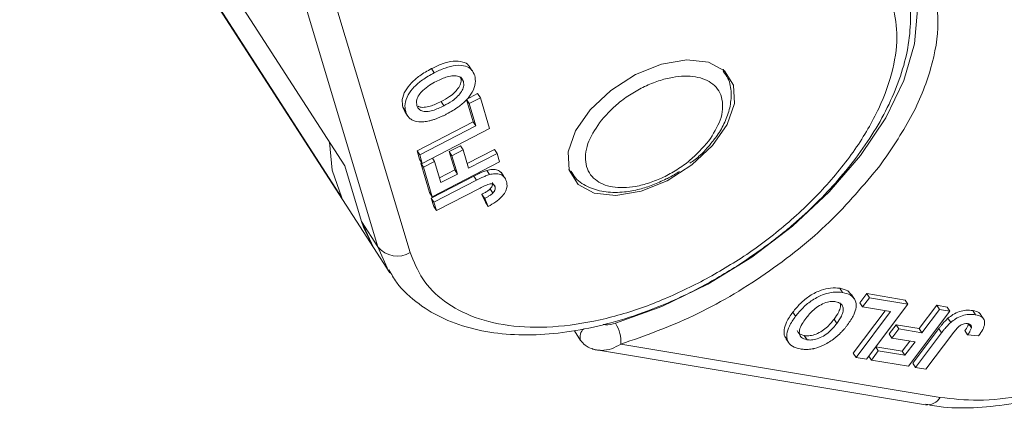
# Model space of a CAD drawing. Header units: millimetres. Extents: x 3378 to 3879, y -297 to 55.
# Tile 17 of 31: x 3637 to 3666, y -34 to -23. Entities that reach past the tile are written whole.
import ezdxf

# ---------------------------------------------------------------- set-up
doc = ezdxf.new("R2010")
doc.units = ezdxf.units.MM

msp = doc.modelspace()

# ---------------------------------------------------------------- linework, layer by layer
at = {"color": 7, "linetype": 'Continuous', "lineweight": 15}
for p, q in [((3646.826, -27.029), (3637.474, -12.541)), ((3638.299, -14.886), (3647.65, -29.374)), ((3646.741, -27.944), (3638.948, -15.871)), ((3645.498, -21.791), (3647.774, -29.352)), ((3648.706, -29.514), (3646.51, -22.219)), ((3649.313, -24.234), (3649.391, -24.355)), ((3650.48, -24.282), (3650.402, -24.161)), ((3657.697, -24.256), (3657.73, -24.302)), ((3657.739, -24.316), (3657.705, -24.262)), ((3650.158, -24.48), (3650.236, -24.601)), ((3649.671, -25.302), (3649.593, -25.181)), ((3650.321, -25.118), (3650.644, -24.951)), ((3650.514, -25.758), (3650.321, -25.118)), ((3650.321, -25.118), (3650.399, -25.238)), ((3650.399, -25.238), (3650.722, -25.071)), ((3650.722, -25.071), (3650.644, -24.951)), ((3650.722, -25.071), (3650.987, -25.952)), ((3648.496, -25.344), (3648.574, -25.464)), ((3648.552, -25.467), (3648.63, -25.587)), ((3650.592, -25.879), (3650.399, -25.238)), ((3648.901, -26.593), (3650.514, -25.758)), ((3650.514, -25.758), (3650.592, -25.879)), ((3648.978, -26.713), (3650.592, -25.879)), ((3650.987, -25.952), (3649.051, -26.953)), ((3648.973, -26.833), (3648.901, -26.593)), ((3648.901, -26.593), (3648.978, -26.713)), ((3649.825, -26.613), (3650.147, -26.446)), ((3649.984, -27.141), (3649.825, -26.613)), ((3649.825, -26.613), (3649.903, -26.734)), ((3649.903, -26.734), (3650.225, -26.567)), ((3650.147, -26.446), (3650.225, -26.567)), ((3650.225, -26.567), (3650.384, -27.095)), ((3650.342, -26.956), (3651.126, -26.551)), ((3651.204, -26.671), (3651.126, -26.551)), ((3648.973, -26.833), (3649.051, -26.953)), ((3649.051, -26.953), (3648.978, -26.713)), ((3649.084, -27.064), (3649.407, -26.898)), ((3649.345, -26.801), (3649.407, -26.898)), ((3649.407, -26.898), (3649.59, -27.506)), ((3650.062, -27.262), (3649.903, -26.734)), ((3650.384, -27.095), (3651.204, -26.671)), ((3651.204, -26.671), (3651.276, -26.911)), ((3647.307, -28.627), (3646.826, -27.029)), ((3649.006, -26.944), (3649.035, -26.929)), ((3649.262, -27.792), (3649.006, -26.944)), ((3649.006, -26.944), (3649.084, -27.064)), ((3649.34, -27.913), (3649.084, -27.064)), ((3651.276, -26.911), (3649.34, -27.913)), ((3649.548, -27.367), (3649.984, -27.141)), ((3649.984, -27.141), (3650.062, -27.262)), ((3650.907, -27.157), (3650.984, -27.277)), ((3653.307, -27.185), (3653.266, -27.116)), ((3653.269, -27.126), (3653.303, -27.179)), ((3649.309, -27.951), (3650.53, -27.32)), ((3649.387, -28.072), (3650.608, -27.441)), ((3649.59, -27.506), (3650.062, -27.262)), ((3650.53, -27.32), (3650.608, -27.441)), ((3651.395, -27.332), (3651.317, -27.211)), ((3650.713, -27.664), (3649.46, -28.312)), ((3651, -27.687), (3651.078, -27.807)), ((3651.091, -27.539), (3651.146, -27.624)), ((3649.262, -27.792), (3649.34, -27.913)), ((3649.382, -28.191), (3649.309, -27.951)), ((3649.309, -27.951), (3649.387, -28.072)), ((3650.866, -28.071), (3650.769, -27.844)), ((3650.769, -27.844), (3650.847, -27.965)), ((3650.847, -27.965), (3650.944, -28.192)), ((3649.382, -28.191), (3649.46, -28.312)), ((3649.46, -28.312), (3649.387, -28.072)), ((3650.866, -28.071), (3650.944, -28.192)), ((3647.774, -29.352), (3647.307, -28.627)), ((3647.307, -28.627), (3647.65, -29.374)), ((3647.65, -29.374), (3648.118, -30.099)), ((3648.08, -30.038), (3647.774, -29.352)), ((3648.118, -30.099), (3648.08, -30.038)), ((3661.139, -30.664), (3661.061, -30.543)), ((3661.476, -30.844), (3661.398, -30.723)), ((3661.634, -30.957), (3661.832, -30.694)), ((3661.712, -31.078), (3661.91, -30.815)), ((3661.832, -30.694), (3662.941, -30.879)), ((3661.91, -30.815), (3661.832, -30.694)), ((3661.91, -30.815), (3663.019, -31)), ((3661.634, -30.957), (3661.712, -31.078)), ((3662.518, -31.213), (3661.712, -31.078)), ((3663.019, -31), (3661.827, -32.579)), ((3662.941, -30.879), (3663.019, -31)), ((3663.342, -31.698), (3663.846, -31.03)), ((3663.846, -31.03), (3664.149, -31.08)), ((3663.924, -31.151), (3663.846, -31.03)), ((3664.149, -31.08), (3664.227, -31.201)), ((3659.708, -31.227), (3659.786, -31.347)), ((3660.973, -31.549), (3660.895, -31.428)), ((3661.447, -32.408), (3662.368, -31.187)), ((3661.525, -32.528), (3662.518, -31.213)), ((3664.227, -31.201), (3663.035, -32.78)), ((3663.42, -31.819), (3663.924, -31.151)), ((3663.924, -31.151), (3664.227, -31.201)), ((3664.169, -31.403), (3664.247, -31.523)), ((3664.886, -31.18), (3664.964, -31.301)), ((3665.206, -31.443), (3665.128, -31.322)), ((3662.479, -31.85), (3662.677, -31.587)), ((3662.556, -31.971), (3662.755, -31.708)), ((3662.677, -31.587), (3663.342, -31.698)), ((3662.677, -31.587), (3662.755, -31.708)), ((3662.755, -31.708), (3663.42, -31.819)), ((3663.157, -32.693), (3663.908, -31.697)), ((3663.342, -31.698), (3663.42, -31.819)), ((3663.908, -31.697), (3663.986, -31.818)), ((3664.764, -31.554), (3664.842, -31.675)), ((3653.426, -31.76), (3653.605, -32.037)), ((3659.511, -31.986), (3659.589, -32.107)), ((3660.116, -32.02), (3660.038, -31.899)), ((3662.479, -31.85), (3662.556, -31.971)), ((3663.222, -32.082), (3662.556, -31.971)), ((3663.235, -32.813), (3663.986, -31.818)), ((3664.309, -31.842), (3663.537, -32.864)), ((3664.657, -31.758), (3664.735, -31.878)), ((3664.735, -31.878), (3665.052, -31.908)), ((3653.635, -32.071), (3653.604, -32.036)), ((3663.947, -33.678), (3654.764, -32.147)), ((3662.093, -32.227), (3662.165, -32.339)), ((3662.098, -32.22), (3662.853, -32.346)), ((3662.853, -32.346), (3663.071, -32.057)), ((3662.931, -32.467), (3663.222, -32.082)), ((3654, -32.303), (3663.52, -33.889)), ((3661.447, -32.408), (3661.525, -32.528)), ((3661.827, -32.579), (3661.525, -32.528)), ((3661.894, -32.49), (3661.967, -32.602)), ((3661.967, -32.602), (3662.165, -32.339)), ((3662.165, -32.339), (3662.931, -32.467)), ((3662.853, -32.346), (3662.931, -32.467)), ((3663.035, -32.78), (3661.967, -32.602)), ((3663.157, -32.693), (3663.235, -32.813)), ((3663.537, -32.864), (3663.235, -32.813))]:
    msp.add_line(p, q, dxfattribs=at)
at = {"color": 7, "linetype": 'Continuous', "lineweight": 15, "flags": 128}
for points in [[(3663.151, -21.641), (3663.292, -22.538), (3663.208, -23.525), (3662.901, -24.572), (3662.379, -25.65), (3661.657, -26.726), (3660.756, -27.771), (3659.702, -28.755), (3658.525, -29.648), (3657.26, -30.426), (3655.943, -31.065), (3654.611, -31.548)], [(3655.18, -24.405), (3655.932, -24.102), (3656.656, -23.978), (3657.28, -24.045), (3657.743, -24.296), (3658.001, -24.707), (3658.027, -25.237), (3657.819, -25.836), (3657.398, -26.443), (3656.804, -27), (3656.097, -27.452), (3655.344, -27.755), (3654.621, -27.879), (3653.996, -27.813), (3653.533, -27.562), (3653.276, -27.151), (3653.25, -26.62), (3653.457, -26.022), (3653.879, -25.414), (3654.472, -24.857), (3655.18, -24.405)], [(3646.387, -26.349), (3646.458, -27.145), (3646.741, -27.944)], [(3647.65, -29.374), (3647.358, -28.783), (3647.307, -28.627)]]:
    msp.add_lwpolyline(points, dxfattribs=at)
at = {"color": 7, "linetype": 'Continuous', "lineweight": 15}
for centre, radius, start, end in [((3648.334, -28.896), 0.721, 219.1609, 301.0513), ((3653.896, -31.937), 0.308, 130.4514, 198.8288), ((3653.756, -32.085), 1.009, 356.474, 32.1625), ((3663.563, -33.439), 0.452, 264.4978, 328.1525)]:
    msp.add_arc(centre, radius, start, end, dxfattribs=at)
for points, knots in [([(3658.174, -29.858), (3658.556, -29.597), (3659.092, -29.231), (3659.819, -28.627), (3660.402, -28.091), (3661.03, -27.425), (3661.609, -26.706), (3662.12, -25.941), (3662.541, -25.148), (3662.856, -24.34), (3663.054, -23.529), (3663.11, -22.73), (3663.069, -22.098), (3662.949, -21.763), (3662.914, -21.666)], [0, 0, 0, 0, 0.11739, 0.164922, 0.24326, 0.323661, 0.408999, 0.497058, 0.587086, 0.678602, 0.771376, 0.865414, 0.961104, 1, 1, 1, 1]), ([(3663.733, -21.742), (3663.808, -22.121), (3663.96, -22.888), (3663.722, -24.225), (3663.17, -25.628), (3662.527, -26.562), (3662.209, -27.024)], [0, 0, 0, 0, 0.247221, 0.5, 0.752779, 1, 1, 1, 1]), ([(3656.984, -30.399), (3657.402, -30.166), (3658.264, -29.686), (3659.481, -28.769), (3660.6, -27.714), (3661.533, -26.559), (3662.22, -25.378), (3662.618, -24.246), (3662.753, -23.213), (3662.63, -22.628), (3662.571, -22.343)], [0, 0, 0, 0, 0.116516, 0.240011, 0.368641, 0.5, 0.631359, 0.759989, 0.883484, 1, 1, 1, 1]), ([(3649.313, -24.234), (3649.418, -24.184), (3649.628, -24.083), (3649.953, -24.003), (3650.214, -24.028), (3650.36, -24.095), (3650.392, -24.156), (3650.397, -24.165)], [0, 0, 0, 0, 0.246717, 0.495714, 0.749814, 0.966218, 1, 1, 1, 1]), ([(3648.496, -25.344), (3648.482, -25.273), (3648.455, -25.13), (3648.548, -24.876), (3648.732, -24.636), (3648.992, -24.413), (3649.198, -24.298), (3649.313, -24.234)], [0, 0, 0, 0, 0.203933, 0.41017, 0.593215, 0.773531, 1, 1, 1, 1]), ([(3649.391, -24.355), (3649.496, -24.305), (3649.707, -24.203), (3650.03, -24.125), (3650.296, -24.145), (3650.483, -24.254), (3650.533, -24.372), (3650.559, -24.434)], [0, 0, 0, 0, 0.204609, 0.411109, 0.621842, 0.801311, 1, 1, 1, 1]), ([(3657.327, -26.411), (3657.399, -26.326), (3657.57, -26.119), (3657.766, -25.764), (3657.912, -25.354), (3657.95, -24.929), (3657.892, -24.557), (3657.757, -24.376), (3657.707, -24.31)], [0, 0, 0, 0, 0.126216, 0.302655, 0.489118, 0.682148, 0.883876, 1, 1, 1, 1]), ([(3648.574, -25.464), (3648.56, -25.393), (3648.533, -25.251), (3648.626, -24.997), (3648.81, -24.757), (3649.07, -24.534), (3649.276, -24.419), (3649.391, -24.355)], [0, 0, 0, 0, 0.203933, 0.41017, 0.593215, 0.773531, 1, 1, 1, 1]), ([(3648.896, -25.294), (3648.888, -25.239), (3648.874, -25.146), (3648.951, -24.988), (3649.076, -24.841), (3649.254, -24.709), (3649.39, -24.635), (3649.454, -24.6)], [0, 0, 0, 0, 0.241919, 0.409044, 0.576174, 0.800887, 1, 1, 1, 1]), ([(3649.454, -24.6), (3649.56, -24.549), (3649.728, -24.469), (3649.954, -24.427), (3650.104, -24.448), (3650.2, -24.511), (3650.225, -24.574), (3650.236, -24.601)], [0, 0, 0, 0, 0.319264, 0.504624, 0.690858, 0.864593, 1, 1, 1, 1]), ([(3650.158, -24.48), (3650.165, -24.529), (3650.178, -24.617), (3650.107, -24.771), (3649.995, -24.912), (3649.819, -25.056), (3649.677, -25.135), (3649.593, -25.181)], [0, 0, 0, 0, 0.213943, 0.387352, 0.56015, 0.741367, 1, 1, 1, 1]), ([(3650.236, -24.601), (3650.243, -24.65), (3650.256, -24.738), (3650.185, -24.892), (3650.072, -25.032), (3649.897, -25.177), (3649.755, -25.256), (3649.671, -25.302)], [0, 0, 0, 0, 0.213943, 0.387352, 0.56015, 0.741367, 1, 1, 1, 1]), ([(3650.559, -24.434), (3650.572, -24.504), (3650.6, -24.647), (3650.51, -24.898), (3650.33, -25.136), (3650.075, -25.357), (3649.87, -25.471), (3649.756, -25.535)], [0, 0, 0, 0, 0.205416, 0.413489, 0.592452, 0.772931, 1, 1, 1, 1]), ([(3654.144, -25.787), (3654.315, -25.592), (3654.579, -25.291), (3655.053, -24.956), (3655.445, -24.739), (3655.85, -24.575), (3656.36, -24.446), (3656.937, -24.432), (3657.366, -24.613), (3657.589, -24.865), (3657.684, -25.112), (3657.698, -25.397), (3657.616, -25.797), (3657.417, -26.109), (3657.288, -26.311)], [0, 0, 0, 0, 0.119721, 0.184895, 0.25, 0.315174, 0.380279, 0.5, 0.619721, 0.684895, 0.75, 0.815174, 0.880279, 1, 1, 1, 1]), ([(3649.593, -25.181), (3649.487, -25.232), (3649.32, -25.312), (3649.101, -25.351), (3648.982, -25.344), (3648.943, -25.315), (3648.936, -25.31)], [0, 0, 0, 0, 0.4452953, 0.6959651, 0.9479832, 1, 1, 1, 1]), ([(3648.552, -25.467), (3648.551, -25.465), (3648.542, -25.452), (3648.528, -25.425), (3648.509, -25.386), (3648.5, -25.358), (3648.496, -25.344)], [0, 0, 0, 0, 0.038535, 0.356455, 0.677698, 1, 1, 1, 1]), ([(3648.729, -25.688), (3648.715, -25.678), (3648.686, -25.657), (3648.654, -25.62), (3648.627, -25.584), (3648.605, -25.546), (3648.587, -25.507), (3648.578, -25.478), (3648.574, -25.464)], [0, 0, 0, 0, 0.1854289, 0.3721896, 0.5277082, 0.6838775, 0.8416784, 1, 1, 1, 1]), ([(3649.671, -25.302), (3649.565, -25.353), (3649.399, -25.432), (3649.176, -25.474), (3649.031, -25.453), (3648.935, -25.389), (3648.908, -25.325), (3648.896, -25.294)], [0, 0, 0, 0, 0.319417, 0.499226, 0.680002, 0.847806, 1, 1, 1, 1]), ([(3649.247, -25.734), (3649.196, -25.743), (3649.094, -25.761), (3648.918, -25.761), (3648.796, -25.731), (3648.736, -25.692), (3648.729, -25.688)], [0, 0, 0, 0, 0.2509, 0.502162, 0.946531, 1, 1, 1, 1]), ([(3649.756, -25.535), (3649.73, -25.549), (3649.679, -25.575), (3649.597, -25.613), (3649.513, -25.649), (3649.425, -25.683), (3649.336, -25.713), (3649.277, -25.727), (3649.247, -25.734)], [0, 0, 0, 0, 0.15395, 0.308181, 0.478699, 0.649961, 0.824203, 1, 1, 1, 1]), ([(3657.288, -26.311), (3657.117, -26.506), (3656.853, -26.808), (3656.38, -27.143), (3655.987, -27.36), (3655.582, -27.524), (3655.072, -27.653), (3654.496, -27.667), (3654.066, -27.486), (3653.844, -27.234), (3653.748, -26.987), (3653.735, -26.702), (3653.817, -26.302), (3654.015, -25.99), (3654.144, -25.787)], [0, 0, 0, 0, 0.119721, 0.184895, 0.25, 0.315174, 0.380279, 0.5, 0.619721, 0.684895, 0.75, 0.815174, 0.880279, 1, 1, 1, 1]), ([(3656.746, -26.952), (3656.848, -26.877), (3657.031, -26.743), (3657.218, -26.553), (3657.301, -26.445), (3657.327, -26.411)], [0, 0, 0, 0, 0.461545, 0.831918, 1, 1, 1, 1]), ([(3650.53, -27.32), (3650.556, -27.307), (3650.608, -27.28), (3650.678, -27.246), (3650.741, -27.218), (3650.796, -27.196), (3650.851, -27.174), (3650.888, -27.162), (3650.907, -27.157)], [0, 0, 0, 0, 0.20827, 0.416707, 0.561481, 0.706573, 0.852825, 1, 1, 1, 1]), ([(3650.907, -27.157), (3650.959, -27.145), (3651.073, -27.121), (3651.222, -27.139), (3651.286, -27.189), (3651.315, -27.213)], [0, 0, 0, 0, 0.3051647, 0.6751751, 1, 1, 1, 1]), ([(3653.328, -27.175), (3653.368, -27.243), (3653.489, -27.452), (3653.848, -27.663), (3654.327, -27.794), (3654.821, -27.794), (3655.278, -27.709), (3655.686, -27.584), (3655.94, -27.461), (3656.068, -27.399)], [0, 0, 0, 0, 0.089113, 0.27049, 0.445942, 0.622011, 0.759119, 0.877948, 1, 1, 1, 1]), ([(3662.209, -27.024), (3661.748, -27.573), (3660.812, -28.692), (3658.942, -30.171), (3656.877, -31.399), (3655.46, -31.901), (3654.764, -32.147)], [0, 0, 0, 0, 0.245823, 0.5, 0.754177, 1, 1, 1, 1]), ([(3650.608, -27.441), (3650.634, -27.427), (3650.686, -27.401), (3650.756, -27.367), (3650.819, -27.339), (3650.874, -27.316), (3650.929, -27.294), (3650.966, -27.283), (3650.984, -27.277)], [0, 0, 0, 0, 0.20827, 0.416707, 0.561481, 0.706573, 0.852825, 1, 1, 1, 1]), ([(3650.984, -27.277), (3651.037, -27.266), (3651.152, -27.241), (3651.301, -27.262), (3651.42, -27.339), (3651.454, -27.424), (3651.473, -27.472)], [0, 0, 0, 0, 0.206429, 0.456722, 0.693973, 1, 1, 1, 1]), ([(3656.068, -27.399), (3656.09, -27.39), (3656.221, -27.331), (3656.345, -27.251), (3656.449, -27.185)], [0, 0, 0, 0, 0.161664, 1, 1, 1, 1]), ([(3650.713, -27.664), (3650.761, -27.64), (3650.858, -27.592), (3650.98, -27.542), (3651.064, -27.538), (3651.111, -27.558), (3651.135, -27.591), (3651.144, -27.616), (3651.146, -27.624)], [0, 0, 0, 0, 0.272224, 0.546623, 0.659126, 0.771081, 0.934792, 1, 1, 1, 1]), ([(3650.769, -27.844), (3650.782, -27.837), (3650.807, -27.823), (3650.846, -27.8), (3650.886, -27.775), (3650.926, -27.749), (3650.965, -27.72), (3650.988, -27.698), (3651, -27.687)], [0, 0, 0, 0, 0.15598, 0.312089, 0.480893, 0.650178, 0.823475, 1, 1, 1, 1]), ([(3651.473, -27.472), (3651.484, -27.527), (3651.502, -27.621), (3651.443, -27.781), (3651.332, -27.929), (3651.158, -28.073), (3651.019, -28.151), (3650.944, -28.192)], [0, 0, 0, 0, 0.24093, 0.409491, 0.578642, 0.775105, 1, 1, 1, 1]), ([(3651, -27.687), (3651.018, -27.666), (3651.053, -27.626), (3651.075, -27.565), (3651.074, -27.526), (3651.069, -27.507), (3651.068, -27.503)], [0, 0, 0, 0, 0.329986, 0.628364, 0.925073, 1, 1, 1, 1]), ([(3651.146, -27.624), (3651.149, -27.634), (3651.154, -27.655), (3651.15, -27.689), (3651.14, -27.721), (3651.125, -27.75), (3651.104, -27.779), (3651.087, -27.798), (3651.078, -27.807)], [0, 0, 0, 0, 0.199415, 0.404779, 0.549305, 0.697938, 0.847272, 1, 1, 1, 1]), ([(3651.078, -27.807), (3651.064, -27.82), (3651.036, -27.846), (3650.993, -27.877), (3650.953, -27.902), (3650.919, -27.924), (3650.883, -27.945), (3650.859, -27.958), (3650.847, -27.965)], [0, 0, 0, 0, 0.205288, 0.416473, 0.561717, 0.70725, 0.853541, 1, 1, 1, 1]), ([(3663.947, -33.678), (3664.305, -33.717), (3665.04, -33.797), (3666.326, -33.657), (3667.728, -33.303), (3669.183, -32.718), (3670.597, -31.936), (3671.881, -31.009), (3672.989, -30.008), (3673.563, -29.304), (3673.841, -28.962)], [0, 0, 0, 0, 0.116516, 0.240011, 0.368641, 0.5, 0.631359, 0.759989, 0.883484, 1, 1, 1, 1]), ([(3648.706, -29.514), (3648.81, -29.775), (3649.026, -30.313), (3649.662, -30.947), (3650.543, -31.417), (3651.66, -31.665), (3652.943, -31.674), (3654.31, -31.443), (3655.677, -31.024), (3656.557, -30.603), (3656.984, -30.399)], [0, 0, 0, 0, 0.116516, 0.240011, 0.368641, 0.5, 0.631359, 0.759989, 0.883484, 1, 1, 1, 1]), ([(3648.094, -30.014), (3648.163, -30.135), (3648.378, -30.515), (3648.92, -30.999), (3649.672, -31.446), (3650.521, -31.733), (3651.451, -31.88), (3652.438, -31.891), (3653.451, -31.777), (3654.488, -31.547), (3655.445, -31.239), (3656.293, -30.888), (3657.183, -30.462), (3657.791, -30.091), (3658.174, -29.858)], [0, 0, 0, 0, 0.047009, 0.146738, 0.238489, 0.330841, 0.422706, 0.513294, 0.601828, 0.687128, 0.775469, 0.84002, 0.899235, 1, 1, 1, 1]), ([(3659.708, -31.227), (3659.776, -31.143), (3659.913, -30.974), (3660.194, -30.745), (3660.505, -30.59), (3660.811, -30.519), (3660.975, -30.535), (3661.061, -30.543)], [0, 0, 0, 0, 0.204609, 0.411109, 0.621842, 0.801311, 1, 1, 1, 1]), ([(3661.061, -30.543), (3661.144, -30.561), (3661.289, -30.591), (3661.358, -30.69), (3661.387, -30.731)], [0, 0, 0, 0, 0.576909, 1, 1, 1, 1]), ([(3659.786, -31.347), (3659.854, -31.263), (3659.991, -31.094), (3660.272, -30.866), (3660.583, -30.711), (3660.889, -30.639), (3661.053, -30.655), (3661.139, -30.664)], [0, 0, 0, 0, 0.204609, 0.411109, 0.621842, 0.801311, 1, 1, 1, 1]), ([(3661.139, -30.664), (3661.22, -30.683), (3661.382, -30.723), (3661.517, -30.876), (3661.541, -31.08), (3661.467, -31.323), (3661.349, -31.494), (3661.283, -31.589)], [0, 0, 0, 0, 0.205416, 0.413489, 0.592452, 0.772931, 1, 1, 1, 1]), ([(3660.083, -31.405), (3660.152, -31.32), (3660.261, -31.186), (3660.47, -31.031), (3660.654, -30.947), (3660.818, -30.914), (3660.903, -30.923), (3660.941, -30.927)], [0, 0, 0, 0, 0.319264, 0.504624, 0.690858, 0.864593, 1, 1, 1, 1]), ([(3661.067, -30.955), (3661.067, -30.955), (3661.088, -30.987), (3661.08, -31.079), (3661.028, -31.24), (3660.944, -31.358), (3660.895, -31.428)], [0, 0, 0, 0, 0.005979, 0.286343, 0.580368, 1, 1, 1, 1]), ([(3660.941, -30.927), (3660.994, -30.942), (3661.09, -30.969), (3661.155, -31.073), (3661.162, -31.197), (3661.104, -31.361), (3661.021, -31.479), (3660.973, -31.549)], [0, 0, 0, 0, 0.213943, 0.387352, 0.56015, 0.741367, 1, 1, 1, 1]), ([(3659.523, -31.977), (3659.508, -31.962), (3659.449, -31.903), (3659.449, -31.737), (3659.521, -31.494), (3659.641, -31.322), (3659.708, -31.227)], [0, 0, 0, 0, 0.09519, 0.375984, 0.652592, 1, 1, 1, 1]), ([(3659.921, -32.284), (3659.84, -32.264), (3659.678, -32.225), (3659.544, -32.068), (3659.522, -31.861), (3659.601, -31.614), (3659.72, -31.443), (3659.786, -31.347)], [0, 0, 0, 0, 0.203933, 0.41017, 0.593215, 0.773531, 1, 1, 1, 1]), ([(3660.116, -32.02), (3660.056, -32.003), (3659.955, -31.975), (3659.892, -31.866), (3659.893, -31.731), (3659.965, -31.571), (3660.045, -31.458), (3660.083, -31.405)], [0, 0, 0, 0, 0.241919, 0.409044, 0.576174, 0.800887, 1, 1, 1, 1]), ([(3660.895, -31.428), (3660.826, -31.513), (3660.718, -31.646), (3660.512, -31.798), (3660.334, -31.879), (3660.169, -31.913), (3660.08, -31.904), (3660.038, -31.899)], [0, 0, 0, 0, 0.319417, 0.499226, 0.680002, 0.847806, 1, 1, 1, 1]), ([(3663.908, -31.697), (3663.925, -31.676), (3663.957, -31.634), (3664.002, -31.578), (3664.045, -31.528), (3664.084, -31.486), (3664.124, -31.443), (3664.154, -31.416), (3664.169, -31.403)], [0, 0, 0, 0, 0.2082698, 0.416707, 0.5614806, 0.7065734, 0.8528245, 1, 1, 1, 1]), ([(3664.169, -31.403), (3664.216, -31.366), (3664.319, -31.286), (3664.502, -31.203), (3664.704, -31.16), (3664.821, -31.173), (3664.886, -31.18)], [0, 0, 0, 0, 0.206429, 0.456722, 0.693973, 1, 1, 1, 1]), ([(3664.247, -31.523), (3664.294, -31.487), (3664.397, -31.407), (3664.58, -31.324), (3664.782, -31.281), (3664.899, -31.294), (3664.964, -31.301)], [0, 0, 0, 0, 0.206429, 0.456722, 0.693973, 1, 1, 1, 1]), ([(3664.886, -31.18), (3664.95, -31.195), (3665.057, -31.219), (3665.107, -31.293), (3665.127, -31.323)], [0, 0, 0, 0, 0.597683, 1, 1, 1, 1]), ([(3664.964, -31.301), (3665.027, -31.316), (3665.133, -31.342), (3665.218, -31.441), (3665.233, -31.568), (3665.177, -31.731), (3665.096, -31.847), (3665.052, -31.908)], [0, 0, 0, 0, 0.24093, 0.409491, 0.578642, 0.775105, 1, 1, 1, 1]), ([(3654.611, -31.548), (3654.514, -31.573), (3654.399, -31.603), (3654.277, -31.584), (3654.258, -31.581)], [0, 0, 0, 0, 0.8395554, 1, 1, 1, 1]), ([(3660.973, -31.549), (3660.904, -31.634), (3660.796, -31.766), (3660.59, -31.919), (3660.412, -32), (3660.247, -32.034), (3660.158, -32.025), (3660.116, -32.02)], [0, 0, 0, 0, 0.319417, 0.499226, 0.680002, 0.847806, 1, 1, 1, 1]), ([(3661.283, -31.589), (3661.267, -31.61), (3661.235, -31.652), (3661.181, -31.716), (3661.122, -31.782), (3661.057, -31.85), (3660.987, -31.916), (3660.935, -31.957), (3660.91, -31.978)], [0, 0, 0, 0, 0.1539502, 0.3081809, 0.478699, 0.6499612, 0.8242026, 1, 1, 1, 1]), ([(3663.986, -31.818), (3664.002, -31.797), (3664.035, -31.755), (3664.08, -31.699), (3664.122, -31.649), (3664.162, -31.607), (3664.202, -31.564), (3664.232, -31.537), (3664.247, -31.523)], [0, 0, 0, 0, 0.2082698, 0.416707, 0.5614806, 0.7065734, 0.8528245, 1, 1, 1, 1]), ([(3664.309, -31.842), (3664.339, -31.803), (3664.4, -31.725), (3664.488, -31.63), (3664.576, -31.578), (3664.647, -31.556), (3664.703, -31.555), (3664.737, -31.56), (3664.746, -31.561)], [0, 0, 0, 0, 0.272224, 0.546623, 0.659126, 0.771081, 0.934792, 1, 1, 1, 1]), ([(3664.657, -31.758), (3664.664, -31.747), (3664.679, -31.726), (3664.701, -31.693), (3664.721, -31.659), (3664.741, -31.624), (3664.757, -31.589), (3664.762, -31.566), (3664.764, -31.554)], [0, 0, 0, 0, 0.15598, 0.312089, 0.480893, 0.650178, 0.823475, 1, 1, 1, 1]), ([(3664.842, -31.675), (3664.839, -31.688), (3664.832, -31.716), (3664.814, -31.754), (3664.794, -31.789), (3664.776, -31.819), (3664.756, -31.848), (3664.742, -31.868), (3664.735, -31.878)], [0, 0, 0, 0, 0.205288, 0.416473, 0.561717, 0.70725, 0.853541, 1, 1, 1, 1]), ([(3664.746, -31.561), (3664.759, -31.564), (3664.784, -31.569), (3664.811, -31.584), (3664.829, -31.603), (3664.84, -31.624), (3664.844, -31.648), (3664.843, -31.666), (3664.842, -31.675)], [0, 0, 0, 0, 0.199415, 0.404779, 0.549305, 0.697938, 0.847272, 1, 1, 1, 1]), ([(3660.038, -31.899), (3659.976, -31.884), (3659.879, -31.859), (3659.845, -31.783), (3659.832, -31.755)], [0, 0, 0, 0, 0.633434, 1, 1, 1, 1]), ([(3660.91, -31.978), (3660.862, -32.013), (3660.767, -32.082), (3660.573, -32.19), (3660.412, -32.253), (3660.31, -32.275), (3660.299, -32.277)], [0, 0, 0, 0, 0.2509, 0.502162, 0.946531, 1, 1, 1, 1]), ([(3663.53, -33.872), (3663.699, -33.903), (3664.17, -33.99), (3665.016, -33.982), (3666.026, -33.873), (3667.064, -33.643), (3668.02, -33.334), (3668.868, -32.984), (3669.758, -32.558), (3670.367, -32.187), (3670.75, -31.954)], [0, 0, 0, 0, 0.080528, 0.224809, 0.365821, 0.50168, 0.642383, 0.745196, 0.839508, 1, 1, 1, 1]), ([(3653.604, -32.036), (3653.644, -32.085), (3653.714, -32.172), (3653.874, -32.266), (3653.988, -32.295), (3654.054, -32.312)], [0, 0, 0, 0, 0.353525, 0.625118, 1, 1, 1, 1]), ([(3654.055, -32.312), (3654.011, -32.303), (3653.966, -32.295), (3653.931, -32.273), (3653.93, -32.273)], [0, 0, 0, 0, 0.982498, 1, 1, 1, 1]), ([(3654.764, -32.147), (3654.676, -32.196), (3654.498, -32.293), (3654.246, -32.336), (3654.104, -32.318), (3654.055, -32.312)], [0, 0, 0, 0, 0.393622, 0.790674, 1, 1, 1, 1]), ([(3660.299, -32.277), (3660.274, -32.282), (3660.223, -32.291), (3660.153, -32.297), (3660.09, -32.299), (3660.032, -32.297), (3659.975, -32.292), (3659.939, -32.287), (3659.921, -32.284)], [0, 0, 0, 0, 0.185429, 0.37219, 0.527708, 0.683877, 0.841678, 1, 1, 1, 1])]:
    msp.add_open_spline(points, degree=3, knots=knots, dxfattribs=at)

doc.saveas('drawing.dxf')
